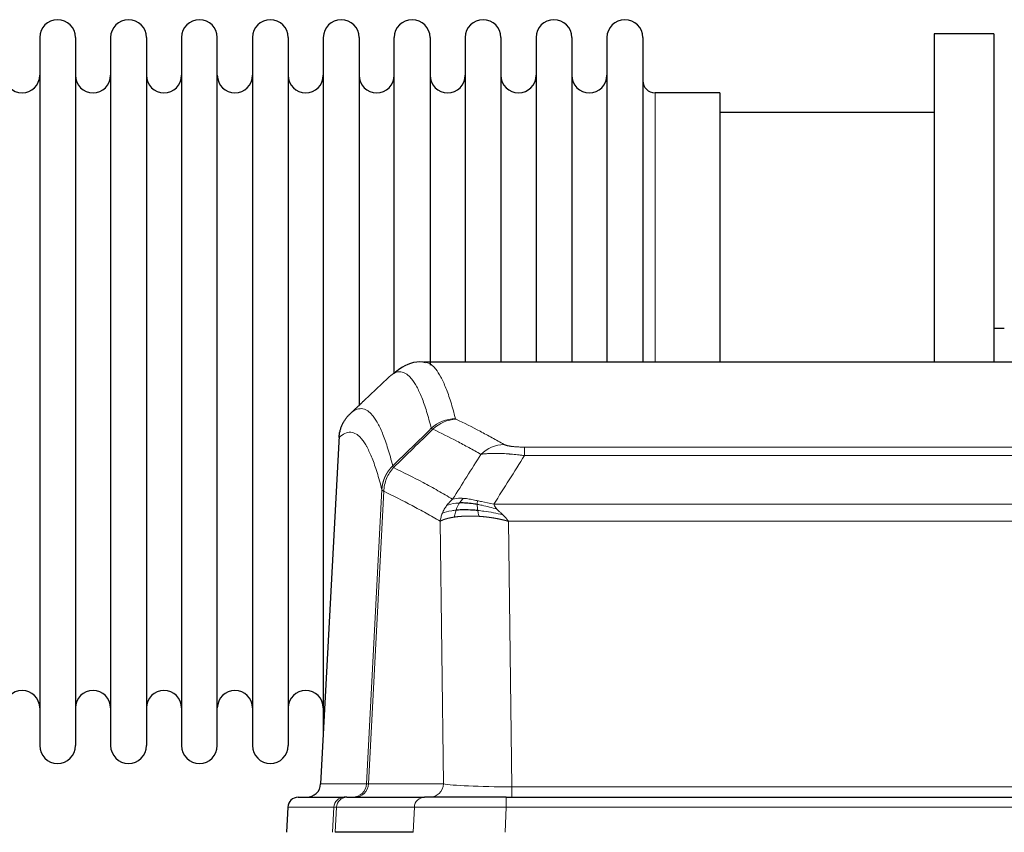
# Model space of a CAD drawing. Header units: inches. Extents: x 0 to 20790, y -12 to 14700.
# Tile 104 of 191: x 4325 to 4606, y 11969 to 12201. Entities that reach past the tile are written whole.
import ezdxf

# ---------------------------------------------------------------- set-up
doc = ezdxf.new("R2010")
doc.units = ezdxf.units.IN
doc.layers.add('1', color=7, linetype='Continuous', true_color=0xffffff)

msp = doc.modelspace()

# ---------------------------------------------------------------- linework, layer by layer
at = {"layer": '1', "color": 2, "linetype": 'Continuous', "lineweight": 25}
for p, q in [((4585.547, 12196.577), (4585.547, 12102.98)), ((4602.547, 12196.577), (4585.547, 12196.577)), ((4602.547, 12196.577), (4602.547, 12102.98)), ((4330.747, 12195.477), (4330.747, 11993.677)), ((4340.947, 12195.477), (4340.947, 11993.677)), ((4350.947, 12195.477), (4350.947, 11993.677)), ((4361.147, 12195.477), (4361.147, 11993.677)), ((4371.147, 12195.477), (4371.147, 11993.677)), ((4381.347, 11993.677), (4381.347, 12195.477)), ((4391.347, 12195.477), (4391.347, 11993.677)), ((4401.547, 12195.477), (4401.547, 11993.677)), ((4411.547, 12195.477), (4411.547, 12094.577)), ((4421.747, 12195.477), (4421.747, 12094.577)), ((4431.747, 12099.805), (4431.747, 12195.477)), ((4441.947, 12195.477), (4441.947, 12102.069)), ((4451.947, 12195.477), (4451.947, 12102.978)), ((4462.147, 12195.477), (4462.147, 12102.978)), ((4472.147, 12195.477), (4472.147, 12102.978)), ((4482.347, 12195.477), (4482.347, 12102.978)), ((4492.347, 12195.477), (4492.347, 12102.978)), ((4502.547, 12195.477), (4502.547, 12102.978)), ((4524.547, 12179.727), (4506.047, 12179.727)), ((4524.547, 12179.727), (4524.547, 12102.974)), ((4585.547, 12174.077), (4524.541, 12174.077)), ((4605.538, 12112.6), (4602.509, 12112.6)), ((4702.98, 12102.972), (4440.112, 12102.972)), ((4411.547, 12094.577), (4411.547, 11997.356)), ((4421.747, 12094.577), (4421.747, 12090.626)), ((4416.045, 12081.952), (4410.77, 11982.76)), ((4404.399, 11978.972), (4417.51, 11978.972)), ((4418.207, 11978.972), (4417.51, 11978.972)), ((4418.207, 11978.972), (4440.381, 11978.972)), ((4463.636, 11978.972), (4440.381, 11978.972)), ((4463.636, 11978.972), (4679.457, 11978.972)), ((4401.389, 11976.132), (4401.008, 11968.972)), ((4437.181, 11968.972), (4414.927, 11968.972))]:
    msp.add_line(p, q, dxfattribs=at)
at = {"layer": '1', "color": 110, "linetype": 'Continuous', "lineweight": 13}
for p, q in [((4506.047, 12179.727), (4506.047, 12102.974)), ((4416.031, 12081.458), (4410.783, 11982.763)), ((4468.875, 12078.765), (4674.218, 12078.765)), ((4468.875, 12076.349), (4468.875, 12078.765)), ((4674.218, 12076.349), (4468.875, 12076.349)), ((4423.849, 11982.763), (4428.226, 12066.632)), ((4428.782, 12066.155), (4424.43, 11982.763)), ((4460.144, 12062.519), (4682.949, 12062.519)), ((4445.782, 11982.763), (4444.824, 12057.61)), ((4464.257, 12057.62), (4465.225, 11981.937)), ((4678.836, 12057.62), (4464.257, 12057.62)), ((4410.783, 11982.763), (4423.849, 11982.763)), ((4424.43, 11982.763), (4445.782, 11982.763)), ((4465.225, 11981.937), (4677.868, 11981.937)), ((4465.225, 11978.972), (4465.225, 11981.937)), ((4463.636, 11976.129), (4463.636, 11978.972)), ((4401.405, 11976.129), (4401.024, 11968.972)), ((4414.516, 11976.129), (4401.405, 11976.129)), ((4414.142, 11968.972), (4414.516, 11976.129)), ((4415.3, 11976.129), (4414.927, 11968.972)), ((4437.474, 11976.129), (4415.3, 11976.129)), ((4437.181, 11968.972), (4437.474, 11976.129)), ((4463.636, 11976.129), (4463.343, 11968.972)), ((4679.457, 11976.129), (4463.636, 11976.129))]:
    msp.add_line(p, q, dxfattribs=at)
at = {"layer": '1', "color": 2, "linetype": 'Continuous', "lineweight": 25}
for centre, radius, start, end in [((4335.847, 12195.477), 5.1, 0, 180), ((4356.047, 12195.477), 5.1, 0, 180), ((4376.247, 12195.477), 5.1, 0, 180), ((4396.447, 12195.477), 5.1, 0, 180), ((4416.647, 12195.477), 5.1, 0, 180), ((4436.847, 12195.477), 5.1, 0, 180), ((4457.047, 12195.477), 5.1, 0, 180), ((4477.247, 12195.477), 5.1, 0, 180), ((4497.447, 12195.477), 5.1, 0, 180), ((4325.747, 12184.727), 5, 180, 0), ((4345.947, 12184.727), 5, 180, 0), ((4366.147, 12184.727), 5, 180, 0), ((4386.347, 12184.727), 5, 180, 0), ((4406.547, 12184.727), 5, 180, 0), ((4426.747, 12184.727), 5, 180, 0), ((4446.947, 12184.727), 5, 180, 0), ((4467.147, 12184.727), 5, 180, 0), ((4487.347, 12184.727), 5, 180, 0), ((4506.047, 12183.227), 3.5, 180, 270), ((4325.747, 12004.427), 5, 0, 180), ((4345.947, 12004.427), 5, 0, 180), ((4366.147, 12004.427), 5, 0, 180), ((4386.347, 12004.427), 5, 0, 180), ((4406.547, 12004.427), 5, 0, 180), ((4335.847, 11993.677), 5.1, 180, 0), ((4356.047, 11993.677), 5.1, 180, 0), ((4376.247, 11993.677), 5.1, 180, 0), ((4396.447, 11993.677), 5.1, 180, 0)]:
    msp.add_arc(centre, radius, start, end, dxfattribs=at)
at = {"layer": '1', "color": 110, "linetype": 'Continuous', "lineweight": 13}
for centre, major_axis, ratio, start_param, end_param in [((4449.179, 12076.916), (-9.695, -2.45), 0.9931439, 4.4664808, 5.2238901), ((4449.367, 12076.755), (-4.281, -9.037), 0.9659395, 3.5975691, 4.3432065), ((4463.028, 12069.609), (-4.97, -8.677), 0.9635717, 3.6779385, 4.4208965), ((4419.857, 11982.972), (0, 4), 0.9993908, 3.1415927, 4.6600291), ((4420.554, 11982.972), (0, 4), 0.9702957, 3.1415927, 4.6600291), ((4443.875, 11982.972), (20.038, 0.208), 0.001459, 3.1763609, 3.3855124), ((4441.906, 11982.972), (0, 4), 0.9702957, 3.1415927, 4.6600291), ((4465.145, 11982.972), (-20.002, 0.052), 0.0517476, 0.2535919, 1.5749043), ((4417.51, 11975.972), (0, 3), 0.9993908, 0, 1.5184364), ((4418.207, 11975.972), (0, 3), 0.9702957, 0, 1.5184364), ((4440.381, 11975.972), (0, 3), 0.9702957, 0, 1.5184364), ((4441.528, 11975.972), (-27.029, 0.156), 0.000812, 6.0391366, 6.248288), ((4463.688, 11975.972), (-27.018, 0.123), 0.0058026, 4.7143189, 6.0386286)]:
    msp.add_ellipse(centre, major_axis=major_axis, ratio=ratio, start_param=start_param, end_param=end_param, dxfattribs=at)
at = {"layer": '1', "color": 2, "linetype": 'Continuous', "lineweight": 25}
for centre, major_axis, start_param, end_param in [((4406.791, 11982.972), (0, 4), 3.1415927, 4.6600291), ((4404.399, 11975.972), (0, 3), 0, 1.5184364)]:
    msp.add_ellipse(centre, major_axis=major_axis, ratio=0.9993908, start_param=start_param, end_param=end_param, dxfattribs=at)
for points, knots in [([(4440.67, 12102.78), (4440.409, 12102.856), (4437.878, 12103.507), (4434.087, 12101.758), (4432.203, 12100.249), (4431.734, 12099.731)], [0, 0, 0, 0, 0.0751829, 0.7405349, 1, 1, 1, 1]), ([(4416.031, 12081.458), (4416.06, 12082.09), (4416.15, 12082.718), (4416.373, 12083.636), (4416.462, 12083.939), (4416.668, 12084.533), (4416.785, 12084.825), (4417.046, 12085.396), (4417.191, 12085.675), (4417.505, 12086.218), (4417.675, 12086.482), (4418.039, 12086.991), (4418.233, 12087.237), (4418.643, 12087.709), (4418.86, 12087.934), (4419.086, 12088.149)], [0, 0, 0, 0, 0.25, 0.25, 0.375, 0.375, 0.5, 0.5, 0.625, 0.625, 0.75, 0.75, 0.875, 0.875, 1, 1, 1, 1]), ([(4455.376, 12062.429), (4455.147, 12062.468), (4454.92, 12062.505), (4454.018, 12062.64), (4453.359, 12062.719), (4452.089, 12062.822), (4451.479, 12062.848), (4450.707, 12062.845), (4450.518, 12062.842), (4450.332, 12062.835)], [0, 0, 0, 0, 0.125, 0.125, 0.5, 0.5, 0.875, 0.875, 1, 1, 1, 1]), ([(4455.544, 12060.687), (4455.255, 12060.714), (4454.969, 12060.738), (4453.835, 12060.821), (4453.012, 12060.856), (4451.447, 12060.874), (4450.706, 12060.858), (4449.787, 12060.806), (4449.564, 12060.79), (4449.346, 12060.772)], [0, 0, 0, 0, 0.125, 0.125, 0.5, 0.5, 0.875, 0.875, 1, 1, 1, 1])]:
    msp.add_open_spline(points, degree=3, knots=knots, dxfattribs=at)
at = {"layer": '1', "color": 110, "linetype": 'Continuous', "lineweight": 13}
for points, knots in [([(4440.199, 12102.972), (4440.293, 12102.972), (4440.916, 12102.943), (4441.529, 12102.719), (4442.3, 12102.222), (4442.682, 12101.92), (4443.061, 12101.539), (4443.312, 12101.268), (4443.437, 12101.123), (4444.061, 12100.356), (4444.552, 12099.602), (4445.277, 12098.258), (4445.517, 12097.775), (4445.993, 12096.739), (4446.229, 12096.186), (4446.931, 12094.421), (4447.852, 12091.787), (4448.742, 12088.59), (4449.179, 12086.851)], [0, 0, 0, 0, 0.0285367, 0.1904473, 0.1904473, 0.2714026, 0.3118802, 0.3118802, 0.3523578, 0.3523578, 0.5142684, 0.5142684, 0.5952236, 0.5952236, 0.6761789, 0.6761789, 0.8380895, 1, 1, 1, 1]), ([(4442.312, 12084.113), (4441.874, 12085.85), (4440.982, 12089.044), (4440.06, 12091.676), (4439.357, 12093.44), (4439.121, 12093.993), (4438.645, 12095.028), (4438.404, 12095.511), (4437.678, 12096.854), (4437.186, 12097.608), (4436.562, 12098.375), (4436.437, 12098.52), (4436.185, 12098.791), (4435.806, 12099.172), (4435.423, 12099.474), (4434.651, 12099.971), (4433.608, 12100.353), (4431.998, 12100.082), (4430.896, 12099.338), (4430.338, 12098.826)], [0, 0, 0, 0, 0.125, 0.25, 0.25, 0.3125, 0.3125, 0.375, 0.375, 0.5, 0.5, 0.53125, 0.53125, 0.5625, 0.625, 0.625, 0.75, 0.875, 1, 1, 1, 1]), ([(4419.086, 12088.149), (4419.657, 12088.703), (4420.785, 12089.517), (4422.43, 12089.862), (4423.497, 12089.508), (4424.285, 12089.024), (4424.676, 12088.727), (4425.128, 12088.284), (4425.32, 12088.074), (4425.448, 12087.929), (4425.512, 12087.855), (4425.831, 12087.47), (4426.211, 12086.954), (4426.648, 12086.256), (4426.835, 12085.937), (4426.959, 12085.719), (4427.021, 12085.608), (4427.577, 12084.587), (4428.55, 12082.482), (4429.961, 12078.45), (4430.869, 12075.179), (4431.315, 12073.398)], [0, 0, 0, 0, 0.125, 0.25, 0.375, 0.375, 0.4375, 0.46875, 0.484375, 0.484375, 0.5, 0.5, 0.5625, 0.59375, 0.609375, 0.609375, 0.625, 0.625, 0.75, 0.875, 1, 1, 1, 1]), ([(4449.367, 12086.69), (4449.311, 12086.716), (4449.268, 12086.743), (4449.205, 12086.797), (4449.186, 12086.824), (4449.179, 12086.851)], [0, 0, 0, 0, 0.5, 0.5, 1, 1, 1, 1]), ([(4449.367, 12086.69), (4451.652, 12085.603), (4453.934, 12084.461), (4457.349, 12082.668), (4458.486, 12082.056), (4460.759, 12080.806), (4461.894, 12080.167), (4463.028, 12079.515)], [0, 0, 0, 0, 0.5, 0.5, 0.75, 0.75, 1, 1, 1, 1]), ([(4456.448, 12076.69), (4455.313, 12077.343), (4454.176, 12077.982), (4451.901, 12079.233), (4450.762, 12079.846), (4447.343, 12081.641), (4445.059, 12082.784), (4442.771, 12083.873)], [0, 0, 0, 0, 0.25, 0.25, 0.5, 0.5, 1, 1, 1, 1]), ([(4428.226, 12066.632), (4427.781, 12068.411), (4426.875, 12071.679), (4425.468, 12075.711), (4424.498, 12077.819), (4423.944, 12078.842), (4423.882, 12078.953), (4423.758, 12079.171), (4423.572, 12079.492), (4423.135, 12080.192), (4422.757, 12080.71), (4422.439, 12081.096), (4422.375, 12081.171), (4422.247, 12081.317), (4422.056, 12081.528), (4421.605, 12081.974), (4421.215, 12082.274), (4420.429, 12082.765), (4419.366, 12083.129), (4417.725, 12082.803), (4416.6, 12082.004), (4416.031, 12081.458)], [0, 0, 0, 0, 0.125, 0.25, 0.375, 0.375, 0.390625, 0.390625, 0.40625, 0.4375, 0.5, 0.5, 0.515625, 0.515625, 0.53125, 0.5625, 0.625, 0.625, 0.75, 0.875, 1, 1, 1, 1]), ([(4468.875, 12078.765), (4468.693, 12078.765), (4468.51, 12078.766), (4468.146, 12078.771), (4467.967, 12078.774), (4467.611, 12078.783), (4467.436, 12078.789), (4467.089, 12078.803), (4466.918, 12078.811), (4466.707, 12078.823), (4466.665, 12078.826), (4466.581, 12078.831), (4466.457, 12078.839), (4466.335, 12078.847), (4466.097, 12078.865), (4465.789, 12078.891), (4465.502, 12078.922), (4465.329, 12078.942), (4465.294, 12078.946), (4465.226, 12078.954), (4465.193, 12078.959), (4465.092, 12078.972), (4465.028, 12078.98), (4464.838, 12079.007), (4464.719, 12079.026), (4464.492, 12079.065), (4464.385, 12079.085), (4464.182, 12079.126), (4464.087, 12079.147), (4463.974, 12079.174), (4463.951, 12079.179), (4463.907, 12079.19), (4463.886, 12079.196), (4463.822, 12079.213), (4463.781, 12079.224), (4463.662, 12079.257), (4463.589, 12079.28), (4463.452, 12079.326), (4463.388, 12079.349), (4463.212, 12079.419), (4463.112, 12079.467), (4463.028, 12079.515)], [0, 0, 0, 0, 0.0625, 0.0625, 0.125, 0.125, 0.1875, 0.1875, 0.25, 0.25, 0.265625, 0.265625, 0.28125, 0.3125, 0.3125, 0.375, 0.4375, 0.4375, 0.453125, 0.453125, 0.46875, 0.46875, 0.5, 0.5, 0.5625, 0.5625, 0.625, 0.625, 0.6875, 0.6875, 0.703125, 0.703125, 0.71875, 0.71875, 0.75, 0.75, 0.8125, 0.8125, 0.875, 0.875, 1, 1, 1, 1]), ([(4468.875, 12076.349), (4468.54, 12076.392), (4468.207, 12076.433), (4467.544, 12076.511), (4467.216, 12076.548), (4466.24, 12076.652), (4465.602, 12076.713), (4464.9, 12076.771), (4464.822, 12076.777), (4464.666, 12076.789), (4464.589, 12076.796), (4464.357, 12076.813), (4464.204, 12076.824), (4463.75, 12076.856), (4463.155, 12076.894), (4462.582, 12076.921), (4462.161, 12076.939), (4461.952, 12076.947), (4461.747, 12076.953), (4461.611, 12076.957), (4461.543, 12076.959), (4460.937, 12076.974), (4460.429, 12076.978), (4459.71, 12076.97), (4459.478, 12076.965), (4459.139, 12076.954), (4459.028, 12076.95), (4458.81, 12076.94), (4458.702, 12076.935), (4458.175, 12076.905), (4457.787, 12076.873), (4457.072, 12076.793), (4456.745, 12076.745), (4456.448, 12076.69)], [0, 0, 0, 0, 0.0625, 0.0625, 0.125, 0.125, 0.25, 0.25, 0.265625, 0.265625, 0.28125, 0.28125, 0.3125, 0.3125, 0.375, 0.4375, 0.4375, 0.46875, 0.484375, 0.484375, 0.5, 0.5, 0.625, 0.625, 0.6875, 0.6875, 0.71875, 0.71875, 0.75, 0.75, 0.875, 0.875, 1, 1, 1, 1]), ([(4428.226, 12066.632), (4428.227, 12066.649), (4428.228, 12066.682), (4428.232, 12066.733), (4428.235, 12066.784), (4428.238, 12066.834), (4428.242, 12066.885), (4428.246, 12066.936), (4428.251, 12066.986), (4428.255, 12067.037), (4428.26, 12067.088), (4428.265, 12067.138), (4428.27, 12067.189), (4428.276, 12067.239), (4428.282, 12067.29), (4428.288, 12067.34), (4428.294, 12067.39), (4428.301, 12067.441), (4428.308, 12067.491), (4428.315, 12067.541), (4428.322, 12067.592), (4428.33, 12067.642), (4428.338, 12067.692), (4428.346, 12067.742), (4428.354, 12067.792), (4428.363, 12067.842), (4428.372, 12067.892), (4428.381, 12067.942), (4428.39, 12067.992), (4428.4, 12068.042), (4428.41, 12068.092), (4428.42, 12068.142), (4428.43, 12068.191), (4428.441, 12068.241), (4428.452, 12068.291), (4428.463, 12068.34), (4428.474, 12068.39), (4428.486, 12068.439), (4428.498, 12068.488), (4428.51, 12068.538), (4428.522, 12068.587), (4428.535, 12068.636), (4428.548, 12068.685), (4428.561, 12068.734), (4428.574, 12068.783), (4428.588, 12068.832), (4428.602, 12068.881), (4428.616, 12068.93), (4428.63, 12068.979), (4428.645, 12069.027), (4428.659, 12069.076), (4428.674, 12069.124), (4428.69, 12069.173), (4428.705, 12069.221), (4428.721, 12069.269), (4428.737, 12069.318), (4428.753, 12069.366), (4428.77, 12069.414), (4428.787, 12069.462), (4428.804, 12069.51), (4428.821, 12069.557), (4428.838, 12069.605), (4428.856, 12069.653), (4428.874, 12069.7), (4428.892, 12069.748), (4428.911, 12069.795), (4428.929, 12069.842), (4428.948, 12069.889), (4428.967, 12069.936), (4428.987, 12069.983), (4429.006, 12070.03), (4429.026, 12070.077), (4429.046, 12070.123), (4429.067, 12070.17), (4429.087, 12070.216), (4429.108, 12070.263), (4429.135, 12070.322), (4429.169, 12070.395), (4429.21, 12070.481), (4429.251, 12070.567), (4429.294, 12070.652), (4429.337, 12070.737), (4429.381, 12070.821), (4429.426, 12070.905), (4429.471, 12070.989), (4429.518, 12071.072), (4429.565, 12071.155), (4429.613, 12071.237), (4429.661, 12071.319), (4429.711, 12071.4), (4429.761, 12071.481), (4429.812, 12071.562), (4429.864, 12071.642), (4429.916, 12071.721), (4429.969, 12071.8), (4430.023, 12071.878), (4430.078, 12071.956), (4430.133, 12072.034), (4430.189, 12072.111), (4430.246, 12072.187), (4430.303, 12072.263), (4430.362, 12072.338), (4430.421, 12072.413), (4430.48, 12072.487), (4430.54, 12072.561), (4430.601, 12072.634), (4430.663, 12072.706), (4430.725, 12072.778), (4430.788, 12072.849), (4430.852, 12072.92), (4430.916, 12072.99), (4430.981, 12073.06), (4431.047, 12073.128), (4431.113, 12073.197), (4431.18, 12073.264), (4431.247, 12073.331), (4431.292, 12073.376), (4431.315, 12073.398)], [0, 0, 0, 0, 0.0066687, 0.0133374, 0.0200061, 0.0266746, 0.0333432, 0.0400116, 0.0466801, 0.0533484, 0.0600168, 0.066685, 0.0733532, 0.0800214, 0.0866895, 0.0933575, 0.1000255, 0.1066935, 0.1133614, 0.1200292, 0.126697, 0.1333647, 0.1400324, 0.1467001, 0.1533676, 0.1600352, 0.1667026, 0.1733701, 0.1800374, 0.1867047, 0.193372, 0.2000392, 0.2067064, 0.2133735, 0.2200405, 0.2267075, 0.2333745, 0.2400414, 0.2467082, 0.253375, 0.2600418, 0.2667085, 0.2733751, 0.2800417, 0.2867082, 0.2933747, 0.3000412, 0.3067075, 0.3133739, 0.3200401, 0.3267064, 0.3333725, 0.3400387, 0.3467047, 0.3533708, 0.3600367, 0.3667026, 0.3733685, 0.3800343, 0.3867001, 0.3933658, 0.4000315, 0.4066971, 0.4133626, 0.4200281, 0.4266936, 0.433359, 0.4400243, 0.4466896, 0.4533549, 0.4600201, 0.4666852, 0.4733503, 0.4800154, 0.4866804, 0.4933453, 0.5000102, 0.5125098, 0.5250093, 0.5375088, 0.5500082, 0.5625077, 0.5750071, 0.5875066, 0.600006, 0.6125054, 0.6250049, 0.6375043, 0.6500037, 0.6625032, 0.6750026, 0.6875021, 0.7000016, 0.7125011, 0.7250006, 0.7375001, 0.7499997, 0.7624993, 0.7749989, 0.7874985, 0.7999982, 0.812498, 0.8249977, 0.8374975, 0.8499974, 0.8624973, 0.8749972, 0.8874972, 0.8999973, 0.9124974, 0.9249976, 0.9374978, 0.9499981, 0.9624985, 0.9749989, 0.9874994, 1, 1, 1, 1]), ([(4428.782, 12066.155), (4428.803, 12066.786), (4428.881, 12067.414), (4429.145, 12068.642), (4429.33, 12069.243), (4429.802, 12070.395), (4430.087, 12070.947), (4430.746, 12071.985), (4431.118, 12072.47), (4431.527, 12072.914)], [0, 0, 0, 0, 0.25, 0.25, 0.5, 0.5, 0.75, 0.75, 1, 1, 1, 1]), ([(4431.527, 12072.914), (4431.452, 12073.003), (4431.41, 12073.1), (4431.352, 12073.273), (4431.336, 12073.349), (4431.315, 12073.398)], [0, 0, 0, 0, 0.5, 0.5, 1, 1, 1, 1]), ([(4431.527, 12072.914), (4434.349, 12071.576), (4437.165, 12070.155), (4441.379, 12067.9), (4442.781, 12067.128), (4445.584, 12065.543), (4446.983, 12064.73), (4448.381, 12063.896)], [0, 0, 0, 0, 0.5, 0.5, 0.75, 0.75, 1, 1, 1, 1]), ([(4428.782, 12066.155), (4428.777, 12066.158), (4428.767, 12066.165), (4428.752, 12066.174), (4428.736, 12066.184), (4428.721, 12066.194), (4428.706, 12066.204), (4428.691, 12066.213), (4428.675, 12066.223), (4428.66, 12066.233), (4428.644, 12066.243), (4428.629, 12066.253), (4428.614, 12066.263), (4428.598, 12066.273), (4428.583, 12066.283), (4428.568, 12066.293), (4428.553, 12066.303), (4428.538, 12066.313), (4428.523, 12066.323), (4428.508, 12066.333), (4428.493, 12066.343), (4428.479, 12066.354), (4428.465, 12066.364), (4428.451, 12066.374), (4428.437, 12066.384), (4428.423, 12066.394), (4428.41, 12066.405), (4428.389, 12066.421), (4428.363, 12066.443), (4428.335, 12066.469), (4428.311, 12066.493), (4428.292, 12066.515), (4428.276, 12066.535), (4428.263, 12066.553), (4428.253, 12066.569), (4428.245, 12066.583), (4428.239, 12066.596), (4428.235, 12066.606), (4428.231, 12066.615), (4428.229, 12066.622), (4428.227, 12066.627), (4428.226, 12066.63), (4428.226, 12066.631), (4428.226, 12066.632)], [0, 0, 0, 0, 0.0155037, 0.0313049, 0.0474035, 0.0637997, 0.0804935, 0.097485, 0.1147743, 0.1323613, 0.1502462, 0.1684289, 0.1869096, 0.2056883, 0.224765, 0.2441397, 0.2638126, 0.2837835, 0.3040527, 0.32462, 0.3454856, 0.3666494, 0.3881116, 0.409872, 0.4319308, 0.454288, 0.4769435, 0.4998975, 0.5635611, 0.6228928, 0.6778927, 0.7285606, 0.7748966, 0.8169007, 0.8545729, 0.8879131, 0.9169214, 0.9415977, 0.9619421, 0.9779545, 0.989635, 0.9969835, 1, 1, 1, 1]), ([(4444.824, 12057.61), (4443.494, 12058.396), (4442.161, 12059.164), (4439.494, 12060.663), (4438.158, 12061.394), (4434.147, 12063.53), (4431.468, 12064.88), (4428.782, 12066.155)], [0, 0, 0, 0, 0.25, 0.25, 0.5, 0.5, 1, 1, 1, 1]), ([(4451.556, 12064.157), (4451.258, 12064.183), (4450.967, 12064.199), (4449.84, 12064.214), (4449.074, 12064.121), (4448.381, 12063.896)], [0, 0, 0, 0, 0.25, 0.25, 1, 1, 1, 1]), ([(4450.332, 12062.835), (4450.431, 12062.985), (4450.532, 12063.127), (4450.789, 12063.455), (4450.946, 12063.629), (4451.257, 12063.93), (4451.41, 12064.056), (4451.556, 12064.157)], [0, 0, 0, 0, 0.25, 0.25, 0.625, 0.625, 1, 1, 1, 1]), ([(4455.526, 12063.462), (4455.346, 12063.502), (4455.167, 12063.541), (4454.46, 12063.695), (4453.945, 12063.802), (4452.951, 12063.983), (4452.472, 12064.058), (4451.857, 12064.129), (4451.706, 12064.145), (4451.556, 12064.157)], [0, 0, 0, 0, 0.125, 0.125, 0.5, 0.5, 0.875, 0.875, 1, 1, 1, 1]), ([(4445.464, 12059.949), (4445.62, 12060.324), (4445.8, 12060.692), (4446.204, 12061.408), (4446.429, 12061.755), (4446.674, 12062.089)], [0, 0, 0, 0, 0.5, 0.5, 1, 1, 1, 1]), ([(4446.674, 12062.089), (4446.92, 12062.42), (4447.186, 12062.737), (4447.757, 12063.341), (4448.06, 12063.627), (4448.381, 12063.896)], [0, 0, 0, 0, 0.5, 0.5, 1, 1, 1, 1]), ([(4450.332, 12062.835), (4449.961, 12062.822), (4449.604, 12062.796), (4448.243, 12062.645), (4447.373, 12062.42), (4446.674, 12062.089)], [0, 0, 0, 0, 0.25, 0.25, 1, 1, 1, 1]), ([(4449.346, 12060.772), (4449.377, 12060.863), (4449.409, 12060.954), (4449.544, 12061.318), (4449.657, 12061.59), (4449.906, 12062.115), (4450.043, 12062.368), (4450.234, 12062.683), (4450.283, 12062.76), (4450.332, 12062.835)], [0, 0, 0, 0, 0.125, 0.125, 0.5, 0.5, 0.875, 0.875, 1, 1, 1, 1]), ([(4455.376, 12062.429), (4455.374, 12062.553), (4455.376, 12062.669), (4455.389, 12062.934), (4455.405, 12063.071), (4455.453, 12063.301), (4455.485, 12063.393), (4455.526, 12063.462)], [0, 0, 0, 0, 0.25, 0.25, 0.625, 0.625, 1, 1, 1, 1]), ([(4461.014, 12061.075), (4459.604, 12061.497), (4458.167, 12061.873), (4456.297, 12062.263), (4455.833, 12062.351), (4455.376, 12062.429)], [0, 0, 0, 0, 0.75, 0.75, 1, 1, 1, 1]), ([(4455.544, 12060.687), (4455.532, 12060.765), (4455.52, 12060.842), (4455.476, 12061.152), (4455.447, 12061.384), (4455.403, 12061.828), (4455.388, 12062.041), (4455.378, 12062.303), (4455.376, 12062.367), (4455.376, 12062.429)], [0, 0, 0, 0, 0.125, 0.125, 0.5, 0.5, 0.875, 0.875, 1, 1, 1, 1]), ([(4460.144, 12062.519), (4458.923, 12062.707), (4457.747, 12062.964), (4456.253, 12063.299), (4455.886, 12063.382), (4455.526, 12063.462)], [0, 0, 0, 0, 0.75, 0.75, 1, 1, 1, 1]), ([(4461.014, 12061.075), (4460.896, 12061.202), (4460.786, 12061.328), (4460.537, 12061.637), (4460.412, 12061.819), (4460.226, 12062.175), (4460.165, 12062.349), (4460.144, 12062.519)], [0, 0, 0, 0, 0.25, 0.25, 0.625, 0.625, 1, 1, 1, 1]), ([(4444.824, 12057.61), (4444.882, 12058.007), (4444.964, 12058.402), (4445.177, 12059.184), (4445.309, 12059.57), (4445.464, 12059.949)], [0, 0, 0, 0, 0.5, 0.5, 1, 1, 1, 1]), ([(4448.856, 12058.811), (4448.845, 12058.81), (4448.821, 12058.806), (4448.786, 12058.801), (4448.751, 12058.795), (4448.715, 12058.79), (4448.679, 12058.784), (4448.642, 12058.779), (4448.605, 12058.773), (4448.568, 12058.767), (4448.53, 12058.761), (4448.492, 12058.754), (4448.454, 12058.748), (4448.415, 12058.741), (4448.376, 12058.735), (4448.337, 12058.728), (4448.297, 12058.721), (4448.257, 12058.714), (4448.216, 12058.706), (4448.176, 12058.699), (4448.134, 12058.691), (4448.093, 12058.684), (4448.052, 12058.676), (4448.01, 12058.668), (4447.967, 12058.66), (4447.925, 12058.652), (4447.882, 12058.643), (4447.839, 12058.635), (4447.796, 12058.626), (4447.753, 12058.617), (4447.709, 12058.608), (4447.665, 12058.599), (4447.621, 12058.59), (4447.577, 12058.58), (4447.532, 12058.57), (4447.488, 12058.561), (4447.443, 12058.551), (4447.398, 12058.541), (4447.353, 12058.53), (4447.308, 12058.52), (4447.262, 12058.509), (4447.217, 12058.498), (4447.171, 12058.488), (4447.125, 12058.476), (4447.079, 12058.465), (4447.034, 12058.454), (4446.988, 12058.442), (4446.941, 12058.43), (4446.895, 12058.418), (4446.849, 12058.406), (4446.803, 12058.394), (4446.757, 12058.382), (4446.71, 12058.369), (4446.664, 12058.356), (4446.618, 12058.343), (4446.572, 12058.33), (4446.526, 12058.317), (4446.48, 12058.303), (4446.433, 12058.289), (4446.387, 12058.276), (4446.342, 12058.261), (4446.296, 12058.247), (4446.25, 12058.233), (4446.204, 12058.218), (4446.159, 12058.203), (4446.114, 12058.188), (4446.069, 12058.173), (4446.024, 12058.158), (4445.979, 12058.142), (4445.934, 12058.127), (4445.89, 12058.111), (4445.846, 12058.095), (4445.802, 12058.078), (4445.758, 12058.062), (4445.715, 12058.045), (4445.671, 12058.028), (4445.629, 12058.011), (4445.586, 12057.994), (4445.544, 12057.977), (4445.502, 12057.959), (4445.461, 12057.941), (4445.419, 12057.923), (4445.379, 12057.905), (4445.338, 12057.887), (4445.298, 12057.868), (4445.259, 12057.85), (4445.22, 12057.831), (4445.181, 12057.812), (4445.143, 12057.792), (4445.106, 12057.773), (4445.068, 12057.753), (4445.032, 12057.733), (4444.996, 12057.713), (4444.96, 12057.693), (4444.925, 12057.672), (4444.891, 12057.652), (4444.857, 12057.631), (4444.835, 12057.617), (4444.824, 12057.61)], [0, 0, 0, 0, 0.0060657, 0.012223, 0.0184718, 0.0248123, 0.0312443, 0.0377679, 0.0443831, 0.0510899, 0.0578883, 0.0647782, 0.0717598, 0.0788329, 0.0859977, 0.093254, 0.1006019, 0.1080414, 0.1155725, 0.1231952, 0.1309095, 0.1387154, 0.1466129, 0.1546019, 0.1626826, 0.1708549, 0.1791188, 0.1874742, 0.1959213, 0.20446, 0.2130903, 0.2218121, 0.2306256, 0.2395307, 0.2485274, 0.2576156, 0.2667955, 0.276067, 0.2854301, 0.2948848, 0.3044311, 0.314069, 0.3237985, 0.3336196, 0.3435324, 0.3535367, 0.3636326, 0.3738202, 0.3840993, 0.3944701, 0.4049324, 0.4154864, 0.426132, 0.4368691, 0.4476979, 0.4586183, 0.4696303, 0.480734, 0.4919292, 0.503216, 0.5145945, 0.5260645, 0.5376262, 0.5492795, 0.5610244, 0.5728609, 0.584789, 0.5968087, 0.60892, 0.621123, 0.6334175, 0.6458037, 0.6582815, 0.6708509, 0.6835119, 0.6962645, 0.7091087, 0.7220445, 0.735072, 0.748191, 0.7614017, 0.774704, 0.7880979, 0.8015834, 0.8151605, 0.8288293, 0.8425896, 0.8564416, 0.8703852, 0.8844204, 0.8985472, 0.9127656, 0.9270756, 0.9414773, 0.9559705, 0.9705554, 0.9852319, 1, 1, 1, 1]), ([(4449.346, 12060.772), (4448.911, 12060.736), (4448.501, 12060.691), (4446.972, 12060.474), (4446.076, 12060.234), (4445.464, 12059.949)], [0, 0, 0, 0, 0.25, 0.25, 1, 1, 1, 1]), ([(4448.856, 12058.811), (4448.892, 12059.011), (4448.935, 12059.235), (4449.04, 12059.714), (4449.102, 12059.97), (4449.228, 12060.411), (4449.285, 12060.591), (4449.346, 12060.772)], [0, 0, 0, 0, 0.375, 0.375, 0.75, 0.75, 1, 1, 1, 1]), ([(4455.859, 12059.037), (4455.837, 12059.038), (4455.793, 12059.041), (4455.727, 12059.045), (4455.661, 12059.049), (4455.595, 12059.052), (4455.529, 12059.056), (4455.463, 12059.06), (4455.397, 12059.063), (4455.33, 12059.067), (4455.264, 12059.07), (4455.198, 12059.073), (4455.131, 12059.076), (4455.065, 12059.079), (4454.998, 12059.082), (4454.931, 12059.084), (4454.865, 12059.087), (4454.798, 12059.089), (4454.731, 12059.092), (4454.665, 12059.094), (4454.598, 12059.096), (4454.531, 12059.098), (4454.464, 12059.1), (4454.397, 12059.102), (4454.33, 12059.104), (4454.263, 12059.105), (4454.196, 12059.107), (4454.129, 12059.108), (4454.062, 12059.109), (4453.995, 12059.11), (4453.928, 12059.111), (4453.861, 12059.112), (4453.794, 12059.113), (4453.727, 12059.114), (4453.66, 12059.114), (4453.593, 12059.115), (4453.526, 12059.115), (4453.459, 12059.115), (4453.391, 12059.115), (4453.324, 12059.115), (4453.257, 12059.115), (4453.19, 12059.115), (4453.123, 12059.114), (4453.056, 12059.114), (4452.989, 12059.113), (4452.922, 12059.112), (4452.855, 12059.111), (4452.788, 12059.11), (4452.721, 12059.109), (4452.654, 12059.108), (4452.587, 12059.107), (4452.52, 12059.105), (4452.453, 12059.104), (4452.387, 12059.102), (4452.32, 12059.1), (4452.253, 12059.098), (4452.187, 12059.096), (4452.12, 12059.094), (4452.053, 12059.091), (4451.987, 12059.089), (4451.921, 12059.086), (4451.854, 12059.084), (4451.788, 12059.081), (4451.722, 12059.078), (4451.655, 12059.075), (4451.589, 12059.071), (4451.523, 12059.068), (4451.457, 12059.065), (4451.391, 12059.061), (4451.326, 12059.057), (4451.26, 12059.053), (4451.194, 12059.049), (4451.129, 12059.045), (4451.063, 12059.041), (4450.998, 12059.037), (4450.933, 12059.032), (4450.868, 12059.028), (4450.803, 12059.023), (4450.738, 12059.018), (4450.673, 12059.013), (4450.608, 12059.008), (4450.544, 12059.002), (4450.479, 12058.997), (4450.415, 12058.992), (4450.351, 12058.986), (4450.287, 12058.98), (4450.223, 12058.974), (4450.159, 12058.968), (4450.095, 12058.962), (4450.032, 12058.956), (4449.968, 12058.949), (4449.905, 12058.943), (4449.842, 12058.936), (4449.779, 12058.929), (4449.716, 12058.922), (4449.654, 12058.915), (4449.591, 12058.908), (4449.529, 12058.901), (4449.467, 12058.893), (4449.405, 12058.886), (4449.343, 12058.878), (4449.282, 12058.87), (4449.22, 12058.862), (4449.159, 12058.854), (4449.098, 12058.846), (4449.037, 12058.837), (4448.977, 12058.829), (4448.916, 12058.82), (4448.876, 12058.814), (4448.856, 12058.811)], [0, 0, 0, 0, 0.0082024, 0.0164263, 0.0246716, 0.0329384, 0.0412265, 0.0495362, 0.0578672, 0.0662198, 0.0745938, 0.0829892, 0.0914062, 0.0998446, 0.1083045, 0.1167859, 0.1252887, 0.1338131, 0.1423589, 0.1509263, 0.1595151, 0.1681255, 0.1767574, 0.1854108, 0.1940858, 0.2027822, 0.2115002, 0.2202398, 0.2290008, 0.2377835, 0.2465876, 0.2554134, 0.2642606, 0.2731295, 0.2820199, 0.2909319, 0.2998654, 0.3088206, 0.3177973, 0.3267956, 0.3358154, 0.3448569, 0.35392, 0.3630047, 0.3721109, 0.3812388, 0.3903883, 0.3995594, 0.4087522, 0.4179665, 0.4272025, 0.4364601, 0.4457393, 0.4550402, 0.4643627, 0.4737069, 0.4830727, 0.4924601, 0.5018692, 0.5113, 0.5207524, 0.5302265, 0.5397222, 0.5492397, 0.5587788, 0.5683395, 0.577922, 0.5875261, 0.5971519, 0.6067994, 0.6164686, 0.6261595, 0.6358721, 0.6456064, 0.6553624, 0.6651401, 0.6749395, 0.6847606, 0.6946034, 0.704468, 0.7143542, 0.7242622, 0.734192, 0.7441434, 0.7541166, 0.7641115, 0.7741282, 0.7841666, 0.7942268, 0.8043087, 0.8144123, 0.8245377, 0.8346848, 0.8448538, 0.8550444, 0.8652568, 0.875491, 0.885747, 0.8960247, 0.9063242, 0.9166455, 0.9269886, 0.9373534, 0.9477401, 0.9581485, 0.9685787, 0.9790306, 0.9895044, 1, 1, 1, 1]), ([(4455.859, 12059.037), (4455.826, 12059.199), (4455.786, 12059.385), (4455.704, 12059.787), (4455.662, 12060.004), (4455.594, 12060.379), (4455.568, 12060.533), (4455.544, 12060.687)], [0, 0, 0, 0, 0.375, 0.375, 0.75, 0.75, 1, 1, 1, 1]), ([(4462.686, 12059.457), (4460.913, 12059.908), (4459.084, 12060.255), (4456.71, 12060.568), (4456.122, 12060.634), (4455.544, 12060.687)], [0, 0, 0, 0, 0.75, 0.75, 1, 1, 1, 1]), ([(4464.257, 12057.62), (4464.234, 12057.626), (4464.19, 12057.639), (4464.124, 12057.657), (4464.057, 12057.676), (4463.991, 12057.694), (4463.924, 12057.712), (4463.857, 12057.731), (4463.79, 12057.749), (4463.723, 12057.766), (4463.656, 12057.784), (4463.588, 12057.802), (4463.521, 12057.82), (4463.453, 12057.837), (4463.386, 12057.854), (4463.318, 12057.872), (4463.25, 12057.889), (4463.183, 12057.906), (4463.115, 12057.923), (4463.046, 12057.94), (4462.978, 12057.956), (4462.91, 12057.973), (4462.842, 12057.99), (4462.773, 12058.006), (4462.705, 12058.022), (4462.636, 12058.038), (4462.567, 12058.055), (4462.498, 12058.07), (4462.43, 12058.086), (4462.361, 12058.102), (4462.291, 12058.118), (4462.222, 12058.133), (4462.153, 12058.149), (4462.084, 12058.164), (4462.014, 12058.179), (4461.945, 12058.194), (4461.875, 12058.209), (4461.806, 12058.224), (4461.736, 12058.239), (4461.666, 12058.253), (4461.596, 12058.268), (4461.526, 12058.282), (4461.456, 12058.296), (4461.386, 12058.311), (4461.316, 12058.325), (4461.245, 12058.339), (4461.175, 12058.352), (4461.105, 12058.366), (4461.034, 12058.38), (4460.964, 12058.393), (4460.893, 12058.406), (4460.822, 12058.42), (4460.752, 12058.433), (4460.681, 12058.446), (4460.61, 12058.459), (4460.539, 12058.471), (4460.468, 12058.484), (4460.397, 12058.497), (4460.326, 12058.509), (4460.255, 12058.521), (4460.184, 12058.533), (4460.112, 12058.545), (4460.041, 12058.557), (4459.97, 12058.569), (4459.898, 12058.581), (4459.827, 12058.592), (4459.755, 12058.604), (4459.684, 12058.615), (4459.612, 12058.626), (4459.54, 12058.637), (4459.469, 12058.648), (4459.397, 12058.659), (4459.325, 12058.67), (4459.253, 12058.681), (4459.182, 12058.691), (4459.11, 12058.701), (4459.038, 12058.712), (4458.966, 12058.722), (4458.894, 12058.732), (4458.822, 12058.742), (4458.75, 12058.751), (4458.678, 12058.761), (4458.605, 12058.77), (4458.533, 12058.78), (4458.461, 12058.789), (4458.389, 12058.798), (4458.317, 12058.807), (4458.245, 12058.816), (4458.172, 12058.825), (4458.1, 12058.833), (4458.028, 12058.842), (4457.955, 12058.85), (4457.883, 12058.858), (4457.811, 12058.866), (4457.738, 12058.874), (4457.666, 12058.882), (4457.594, 12058.89), (4457.521, 12058.898), (4457.449, 12058.905), (4457.377, 12058.912), (4457.304, 12058.92), (4457.232, 12058.927), (4457.16, 12058.934), (4457.087, 12058.94), (4457.015, 12058.947), (4456.942, 12058.954), (4456.87, 12058.96), (4456.798, 12058.966), (4456.725, 12058.973), (4456.653, 12058.979), (4456.581, 12058.985), (4456.509, 12058.99), (4456.436, 12058.996), (4456.364, 12059.002), (4456.292, 12059.007), (4456.22, 12059.012), (4456.147, 12059.017), (4456.075, 12059.022), (4456.003, 12059.027), (4455.931, 12059.032), (4455.883, 12059.035), (4455.859, 12059.037)], [0, 0, 0, 0, 0.007775, 0.0155603, 0.0233558, 0.0311618, 0.038978, 0.0468046, 0.0546416, 0.0624889, 0.0703466, 0.0782147, 0.0860931, 0.093982, 0.1018813, 0.109791, 0.1177112, 0.1256417, 0.1335828, 0.1415343, 0.1494962, 0.1574687, 0.1654516, 0.173445, 0.1814489, 0.1894634, 0.1974883, 0.2055238, 0.2135699, 0.2216264, 0.2296936, 0.2377713, 0.2458596, 0.2539585, 0.2620679, 0.270188, 0.2783187, 0.28646, 0.2946119, 0.3027745, 0.3109477, 0.3191316, 0.3273261, 0.3355314, 0.3437472, 0.3519738, 0.3602111, 0.3684591, 0.3767178, 0.3849872, 0.3932673, 0.4015582, 0.4098598, 0.4181722, 0.4264954, 0.4348293, 0.443174, 0.4515295, 0.4598958, 0.4682728, 0.4766607, 0.4850594, 0.493469, 0.5018893, 0.5103206, 0.5187626, 0.5272155, 0.5356793, 0.544154, 0.5526395, 0.561136, 0.5696433, 0.5781615, 0.5866906, 0.5952307, 0.6037817, 0.6123436, 0.6209165, 0.6295003, 0.638095, 0.6467007, 0.6553174, 0.6639451, 0.6725838, 0.6812334, 0.6898941, 0.6985657, 0.7072484, 0.7159421, 0.7246468, 0.7333625, 0.7420893, 0.7508272, 0.759576, 0.768336, 0.777107, 0.7858891, 0.7946823, 0.8034866, 0.812302, 0.8211284, 0.829966, 0.8388147, 0.8476746, 0.8565455, 0.8654276, 0.8743209, 0.8832252, 0.8921408, 0.9010675, 0.9100054, 0.9189544, 0.9279147, 0.9368861, 0.9458688, 0.9548626, 0.9638676, 0.9728839, 0.9819114, 0.9909501, 1, 1, 1, 1]), ([(4462.686, 12059.457), (4462.612, 12059.528), (4462.538, 12059.599), (4462.242, 12059.881), (4462.02, 12060.087), (4461.593, 12060.491), (4461.387, 12060.689), (4461.135, 12060.947), (4461.074, 12061.011), (4461.014, 12061.075)], [0, 0, 0, 0, 0.125, 0.125, 0.5, 0.5, 0.875, 0.875, 1, 1, 1, 1]), ([(4464.257, 12057.62), (4464.104, 12057.866), (4463.928, 12058.105), (4463.545, 12058.572), (4463.338, 12058.799), (4462.98, 12059.168), (4462.833, 12059.314), (4462.686, 12059.457)], [0, 0, 0, 0, 0.375, 0.375, 0.75, 0.75, 1, 1, 1, 1])]:
    msp.add_open_spline(points, degree=3, knots=knots, dxfattribs=at)
at = {"layer": '1', "color": 2, "linetype": 'Continuous', "lineweight": 25}
for points, degree in [([(4430.338, 12098.826), (4428.09, 12096.693), (4425.843, 12094.561), (4423.596, 12092.43)], 3), ([(4423.596, 12092.429), (4419.088, 12088.151)], 1)]:
    msp.add_open_spline(points, degree=degree, dxfattribs=at)
at = {"layer": '1', "color": 110, "linetype": 'Continuous', "lineweight": 13}
for points in [[(4431.315, 12073.398), (4434.98, 12076.97), (4438.646, 12080.541), (4442.312, 12084.113)], [(4442.771, 12083.873), (4439.022, 12080.22), (4435.274, 12076.567), (4431.527, 12072.914)], [(4442.771, 12083.873), (4442.658, 12083.925), (4442.47, 12084.016), (4442.353, 12084.084), (4442.312, 12084.113)], [(4448.381, 12063.896), (4451.055, 12068.165), (4453.744, 12072.429), (4456.448, 12076.69)], [(4468.875, 12076.349), (4465.947, 12071.744), (4463.037, 12067.134), (4460.144, 12062.519)]]:
    msp.add_open_spline(points, degree=3, dxfattribs=at)

doc.saveas('drawing.dxf')
